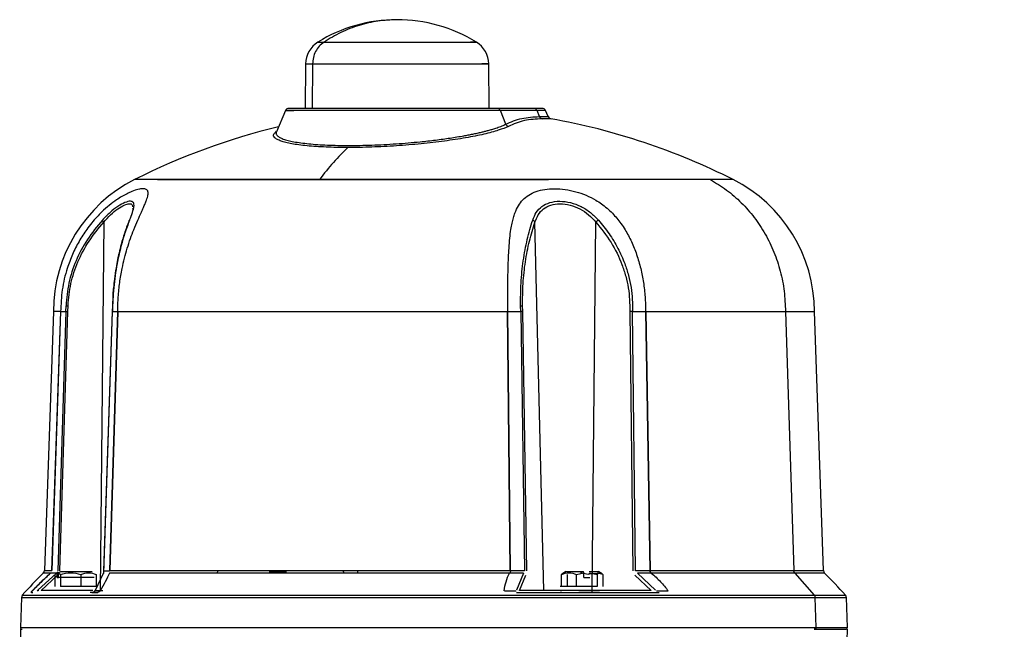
# Model space of a CAD drawing. Header units: millimetres. Extents: x 180 to 1986, y 18 to 1593.
# Tile 49 of 50: x 1575 to 1842, y 1066 to 1231. Entities that reach past the tile are written whole.
import ezdxf

# ---------------------------------------------------------------- set-up
doc = ezdxf.new("R2010")
doc.units = ezdxf.units.MM

msp = doc.modelspace()

# ---------------------------------------------------------------- linework, layer by layer
at = {"color": 7, "linetype": 'Continuous', "lineweight": 25}
for p, q in [((1652.48, 1219.37), (1652.37, 1207.33)), ((1702.18, 1207.33), (1702.07, 1219.37)), ((1647.02, 1206.73), (1644.57, 1200.97)), ((1714.33, 1207.33), (1704.38, 1207.33)), ((1706.67, 1203.05), (1705.23, 1206.72)), ((1715.18, 1206.72), (1705.23, 1206.72)), ((1715.81, 1205.12), (1715.18, 1206.72)), ((1718.17, 1205.11), (1717.48, 1206.73)), ((1605.68, 1180.22), (1605.63, 1179.99)), ((1605.67, 1180.31), (1605.68, 1180.22)), ((1597.82, 1176.54), (1596.82, 1076.82)), ((1717.01, 1076.82), (1714.59, 1176.54)), ((1730.09, 1076.82), (1731.09, 1176.54)), ((1600.25, 1156.16), (1600.08, 1152.18)), ((1584.19, 1152.34), (1581.74, 1082.23)), ((1586.14, 1152.34), (1583.78, 1082.23)), ((1583.81, 1082.23), (1586.17, 1152.34)), ((1587.6, 1152.34), (1585.39, 1082.18)), ((1585.93, 1082.17), (1588.14, 1152.35)), ((1586.15, 1152.27), (1586.15, 1152.32)), ((1586.15, 1152.32), (1586.15, 1152.32)), ((1586.15, 1152.32), (1586.15, 1152.27)), ((1586.17, 1152.34), (1587.6, 1152.34)), ((1587.6, 1152.34), (1587.61, 1153.91)), ((1588.14, 1152.35), (1588.15, 1153.9)), ((1600.08, 1152.37), (1597.74, 1081.47)), ((1597.84, 1082.18), (1600.16, 1152.34)), ((1601.59, 1152.34), (1599.42, 1082.23)), ((1601.64, 1152.34), (1599.47, 1082.23)), ((1600.16, 1152.34), (1601.59, 1152.34)), ((1601.6, 1152.32), (1601.61, 1152.32)), ((1601.61, 1152.27), (1601.6, 1152.32)), ((1601.61, 1152.32), (1601.61, 1152.27)), ((1707.89, 1082.23), (1707.18, 1152.34)), ((1707.22, 1152.27), (1707.22, 1152.32)), ((1707.22, 1152.32), (1707.25, 1152.32)), ((1707.25, 1152.32), (1707.22, 1152.27)), ((1707.27, 1152.34), (1710.73, 1152.34)), ((1707.98, 1082.23), (1707.27, 1152.34)), ((1710.73, 1152.34), (1710.69, 1153.91)), ((1710.73, 1152.34), (1711.8, 1082.18)), ((1711.27, 1152.35), (1711.23, 1153.9)), ((1712.35, 1082.17), (1711.27, 1152.35)), ((1740.28, 1152.35), (1741.09, 1082.17)), ((1741.05, 1152.34), (1744.51, 1152.34)), ((1741.85, 1082.18), (1741.05, 1152.34)), ((1744.51, 1152.34), (1745.67, 1082.23)), ((1744.55, 1152.32), (1744.53, 1152.32)), ((1744.53, 1152.32), (1744.55, 1152.27)), ((1744.55, 1152.32), (1744.55, 1152.27)), ((1744.6, 1152.34), (1745.75, 1082.23)), ((1782.42, 1152.34), (1784.68, 1082.23)), ((1792.71, 1082.23), (1790.26, 1152.34)), ((1585.01, 1081.57), (1580.01, 1076.95)), ((1580.87, 1076.82), (1585.34, 1080.95)), ((1585.01, 1081.57), (1583.49, 1081.57)), ((1584.66, 1081.18), (1584.79, 1081.28)), ((1584.66, 1077.93), (1584.66, 1081.18)), ((1585.45, 1081.77), (1585.04, 1081.53)), ((1585.06, 1081.5), (1585.17, 1081.59)), ((1585.17, 1080.33), (1585.17, 1081.59)), ((1585.17, 1080.33), (1585.57, 1080.33)), ((1586.14, 1081.93), (1585.57, 1081.59)), ((1585.57, 1080.33), (1585.57, 1081.59)), ((1585.57, 1081.59), (1586.08, 1081.18)), ((1595.26, 1080.33), (1585.57, 1080.33)), ((1586.08, 1081.18), (1586.08, 1077.93)), ((1591.63, 1081.18), (1591.63, 1077.93)), ((1595.62, 1076.95), (1597.78, 1081.57)), ((1595.77, 1081.18), (1595.77, 1077.93)), ((1597.84, 1082.18), (1599.42, 1082.18)), ((1711.5, 1081.57), (1707.83, 1081.57)), ((1711.8, 1082.18), (1707.98, 1082.18)), ((1711.5, 1081.57), (1709.56, 1076.95)), ((1710.4, 1076.82), (1712.13, 1080.95)), ((1723.07, 1081.93), (1721.81, 1081.18)), ((1722.21, 1081.41), (1721.81, 1081.18)), ((1721.81, 1077.93), (1721.81, 1081.18)), ((1722.97, 1081.96), (1722.16, 1081.49)), ((1723.38, 1077.93), (1723.38, 1081.18)), ((1725.83, 1081.18), (1727.86, 1081.59)), ((1725.83, 1077.93), (1725.83, 1081.18)), ((1728.98, 1081.18), (1726.96, 1081.59)), ((1727.86, 1081.59), (1727.71, 1081.93)), ((1727.86, 1080.33), (1727.86, 1081.59)), ((1727.86, 1080.33), (1729.41, 1080.33)), ((1730.1, 1081.43), (1728.98, 1081.18)), ((1729.41, 1081.59), (1731.43, 1081.18)), ((1733, 1081.18), (1731.41, 1081.54)), ((1731.43, 1081.18), (1731.43, 1077.93)), ((1732.65, 1081.49), (1731.84, 1081.96)), ((1733, 1081.18), (1733, 1077.93)), ((1741.65, 1080.95), (1746.04, 1076.82)), ((1745.67, 1082.18), (1741.85, 1082.18)), ((1747.24, 1076.95), (1742.33, 1081.57)), ((1746, 1081.57), (1742.33, 1081.57)), ((1784.95, 1081.56), (1790.18, 1075.6)), ((1591.63, 1077.93), (1586.08, 1077.93)), ((1595.77, 1077.93), (1591.63, 1077.93)), ((1731.43, 1077.93), (1725.83, 1077.93)), ((1575.53, 1074.97), (1575.24, 1066.85)), ((1580.01, 1076.95), (1579.75, 1076.69)), ((1594.88, 1076.33), (1594.15, 1076.33)), ((1594.93, 1076.33), (1594.91, 1076.33)), ((1595.48, 1076.69), (1595.33, 1076.57)), ((1595.5, 1076.73), (1595.39, 1076.66)), ((1595.48, 1076.69), (1595.62, 1076.95)), ((1595.76, 1076.33), (1596.22, 1076.33)), ((1709.5, 1076.69), (1706.35, 1076.69)), ((1717.01, 1076.82), (1710.4, 1076.82)), ((1721.86, 1076.33), (1721.41, 1076.33)), ((1746.04, 1076.82), (1730.09, 1076.82)), ((1750.62, 1076.69), (1747.47, 1076.69)), ((1790.42, 1074.97), (1790.68, 1066.85)), ((1799.21, 1066.85), (1798.92, 1074.97)), ((1575.24, 1066.34), (1575.43, 1059.34)), ((1798.96, 1056.95), (1799.21, 1066.34))]:
    msp.add_line(p, q, dxfattribs=at)
at = {"color": 8, "linetype": 'Continuous', "lineweight": 25}
for p, q in [((1654.36, 1219.36), (1654.27, 1207.33)), ((1594.91, 1076.82), (1580.87, 1076.82)), ((1595.63, 1076.82), (1597.58, 1076.82))]:
    msp.add_line(p, q, dxfattribs=at)
at = {"color": 7, "linetype": 'Continuous', "lineweight": 25}
for centre, radius, start, end in [((1677.27, 1190.33), 41, 90.1026, 121.5666), ((1677.27, 1190.33), 41, 58.4333, 90.1026), ((1659.48, 1219.3), 7, 121.545, 179.5), ((1695.07, 1219.3), 7, 0.5, 58.4317), ((1647.94, 1206.33), 1, 90, 157.0178), ((1716.56, 1206.33), 1, 23.0194, 90), ((1719.09, 1205.51), 1, 202.9831, 270), ((1687.22, 1027.33), 180, 63.2391, 79.8617), ((1687.22, 1027.33), 180, 103.5148, 116.7608), ((1624.19, 1152.34), 40, 116.7611, 179.9986), ((1750.26, 1152.34), 40, 0, 63.2389), ((1680.03, 982.16), 140, 134.7671, 138.131), ((1580.74, 1082.27), 1, 314.8834, 358.0408), ((1793.71, 1082.27), 1, 181.9436, 225.0243), ((1694.41, 982.16), 140, 41.869, 45.2329), ((1576.53, 1074.93), 1, 138.1089, 178), ((1797.92, 1074.93), 1, 2, 41.8986), ((1575.74, 1066.83), 0.5, 178.0283, 270), ((1798.71, 1066.83), 0.5, 270, 1.9977)]:
    msp.add_arc(centre, radius, start, end, dxfattribs=at)
for points in [[(1677.27, 1231.33), (1675.53, 1231.26), (1672.06, 1231.11), (1666.94, 1229.9), (1662, 1228.03), (1658.96, 1226.19), (1657.44, 1225.27)], [(1657.44, 1225.27), (1657, 1224.92), (1656.11, 1224.23), (1655.15, 1222.78), (1654.5, 1221.13), (1654.41, 1219.95), (1654.36, 1219.36)], [(1657.44, 1225.27), (1658.06, 1225.27), (1659.28, 1225.27), (1662.01, 1225.27), (1665.27, 1225.27), (1669.01, 1225.27), (1673.06, 1225.27), (1677.27, 1225.27), (1681.49, 1225.27), (1685.54, 1225.27), (1689.28, 1225.27), (1692.55, 1225.27), (1695.24, 1225.27), (1697.23, 1225.27), (1698.46, 1225.27), (1698.87, 1225.27), (1698.5, 1225.27), (1697.57, 1225.27), (1697.1, 1225.27)], [(1654.36, 1219.36), (1655.07, 1219.36), (1656.48, 1219.36), (1659.64, 1219.36), (1663.41, 1219.36), (1667.72, 1219.36), (1672.4, 1219.36), (1677.27, 1219.36), (1682.14, 1219.36), (1686.83, 1219.36), (1691.14, 1219.36), (1694.92, 1219.36), (1698.03, 1219.36), (1700.33, 1219.36), (1701.76, 1219.36), (1702.22, 1219.36), (1701.79, 1219.36), (1700.72, 1219.36), (1700.19, 1219.36)], [(1705.23, 1206.72), (1704.37, 1206.72), (1702.64, 1206.72), (1698.8, 1206.72), (1694.2, 1206.72), (1688.93, 1206.72), (1683.22, 1206.72), (1677.27, 1206.72), (1671.33, 1206.72), (1665.62, 1206.72), (1660.36, 1206.72), (1655.74, 1206.72), (1651.95, 1206.72), (1649.14, 1206.72), (1647.4, 1206.72), (1646.83, 1206.72), (1647.36, 1206.72), (1648.67, 1206.72), (1649.32, 1206.72)], [(1704.38, 1207.33), (1703.54, 1207.33), (1701.87, 1207.33), (1698.14, 1207.33), (1693.68, 1207.33), (1688.57, 1207.33), (1683.04, 1207.33), (1677.27, 1207.33), (1671.51, 1207.33), (1665.97, 1207.33), (1660.87, 1207.33), (1656.4, 1207.33), (1652.72, 1207.33), (1650.01, 1207.33), (1648.26, 1207.33), (1648.05, 1207.33), (1647.94, 1207.33)], [(1705.23, 1206.72), (1705.19, 1206.81), (1705.1, 1206.98), (1704.9, 1207.18), (1704.65, 1207.31), (1704.47, 1207.33), (1704.38, 1207.33)], [(1716.56, 1207.33), (1716.47, 1207.33), (1716.27, 1207.33), (1714.98, 1207.33), (1714.33, 1207.33)], [(1715.18, 1206.72), (1715.14, 1206.81), (1715.05, 1206.98), (1714.85, 1207.18), (1714.6, 1207.31), (1714.42, 1207.33), (1714.33, 1207.33)], [(1706.67, 1203.05), (1708.08, 1203.65), (1710.91, 1204.86), (1714.18, 1205.03), (1715.81, 1205.12)], [(1706.67, 1203.05), (1706.71, 1202.98), (1706.79, 1202.83), (1706.97, 1202.66), (1707.18, 1202.53), (1707.33, 1202.49), (1707.41, 1202.47)], [(1716.5, 1204.52), (1714.87, 1204.44), (1711.62, 1204.26), (1708.81, 1203.07), (1707.41, 1202.47)], [(1715.81, 1205.12), (1715.84, 1205.04), (1715.91, 1204.9), (1716.08, 1204.72), (1716.27, 1204.58), (1716.42, 1204.54), (1716.5, 1204.52)], [(1663.94, 1196.74), (1662.63, 1195.44), (1660, 1192.86), (1657.47, 1189.66), (1656.21, 1188.05)], [(1612.34, 1188.05), (1613.82, 1188.05), (1616.78, 1188.05), (1622.76, 1188.05), (1629.75, 1188.05), (1637.74, 1188.05), (1646.58, 1188.05), (1656.12, 1188.05), (1666.19, 1188.05), (1676.61, 1188.05), (1687.23, 1188.05), (1697.83, 1188.05), (1708.28, 1188.05), (1714.92, 1188.05), (1718.24, 1188.05)], [(1762.1, 1188.05), (1760.63, 1188.05), (1757.67, 1188.05), (1751.69, 1188.05), (1744.7, 1188.05), (1736.7, 1188.05), (1727.86, 1188.05), (1718.33, 1188.05), (1708.26, 1188.05), (1697.83, 1188.05), (1687.22, 1188.05), (1676.62, 1188.05), (1666.16, 1188.05), (1659.53, 1188.05), (1656.21, 1188.05)], [(1762.1, 1188.05), (1763.59, 1187.16), (1766.56, 1185.37), (1770.54, 1181.88), (1774.06, 1177.88), (1777.03, 1173.38), (1779.41, 1168.48), (1781.13, 1163.27), (1782.22, 1157.86), (1782.35, 1154.18), (1782.42, 1152.34)], [(1587.6, 1152.34), (1587.63, 1152.34), (1587.68, 1152.34), (1587.81, 1152.35), (1587.96, 1152.35), (1588.08, 1152.35), (1588.14, 1152.35)], [(1601.64, 1152.34), (1603.59, 1152.34), (1607.49, 1152.34), (1614.33, 1152.34), (1621.81, 1152.34), (1629.93, 1152.34), (1638.6, 1152.34), (1647.73, 1152.34), (1657.24, 1152.34), (1667.04, 1152.34), (1677.03, 1152.34), (1687.12, 1152.34), (1697.22, 1152.34), (1703.86, 1152.34), (1707.18, 1152.34)], [(1711.27, 1152.35), (1711.24, 1152.35), (1711.19, 1152.35), (1711.06, 1152.35), (1710.91, 1152.34), (1710.79, 1152.34), (1710.73, 1152.34)], [(1741.05, 1152.34), (1740.99, 1152.34), (1740.86, 1152.34), (1740.67, 1152.35), (1740.47, 1152.35), (1740.35, 1152.35), (1740.28, 1152.35)], [(1744.6, 1152.34), (1747.34, 1152.34), (1752.82, 1152.34), (1760.26, 1152.34), (1767.05, 1152.34), (1773.05, 1152.34), (1778.29, 1152.34), (1781.04, 1152.34), (1782.42, 1152.34)], [(1578.45, 1076.69), (1579.27, 1077.54), (1580.92, 1079.25), (1582.6, 1080.76), (1583.44, 1081.52)], [(1594.68, 1081.93), (1594.66, 1081.93), (1594.63, 1081.93), (1593.91, 1081.93), (1592.78, 1081.93), (1591.34, 1081.93), (1589.76, 1081.93), (1588.25, 1081.93), (1586.93, 1081.93), (1586.41, 1081.93), (1586.14, 1081.93)], [(1707.74, 1081.56), (1704.33, 1081.56), (1697.51, 1081.56), (1687.14, 1081.56), (1676.78, 1081.56), (1666.51, 1081.56), (1656.45, 1081.56), (1646.68, 1081.56), (1637.3, 1081.56), (1628.4, 1081.56), (1620.06, 1081.56), (1612.38, 1081.56), (1605.35, 1081.56), (1601.34, 1081.56), (1599.34, 1081.56)], [(1599.47, 1082.23), (1601.47, 1082.23), (1605.47, 1082.23), (1612.48, 1082.23), (1620.16, 1082.23), (1628.5, 1082.23), (1637.4, 1082.23), (1646.79, 1082.23), (1656.57, 1082.23), (1666.64, 1082.23), (1676.91, 1082.23), (1687.28, 1082.23), (1697.66, 1082.23), (1704.48, 1082.23), (1707.89, 1082.23)], [(1727.71, 1081.93), (1727.19, 1081.93), (1726.14, 1081.93), (1724.73, 1081.93), (1723.6, 1081.93), (1723.25, 1081.93), (1723.07, 1081.93)], [(1745.75, 1082.23), (1748.58, 1082.23), (1754.22, 1082.23), (1761.88, 1082.23), (1768.87, 1082.23), (1775.05, 1082.23), (1780.44, 1082.23), (1783.27, 1082.23), (1784.68, 1082.23)], [(1784.95, 1081.56), (1783.54, 1081.56), (1780.72, 1081.56), (1775.33, 1081.56), (1769.17, 1081.56), (1762.19, 1081.56), (1754.55, 1081.56), (1748.91, 1081.56), (1746.1, 1081.56)], [(1784.95, 1081.56), (1784.91, 1081.6), (1784.84, 1081.7), (1784.75, 1081.86), (1784.7, 1082.04), (1784.69, 1082.17), (1784.68, 1082.23)], [(1595.39, 1076.66), (1595.42, 1076.72), (1595.46, 1076.83), (1595.57, 1076.91), (1595.62, 1076.95)], [(1730.09, 1076.82), (1729.47, 1076.82), (1728.23, 1076.82), (1726.26, 1076.82), (1724.29, 1076.82), (1722.4, 1076.82), (1720.66, 1076.82), (1719.14, 1076.82), (1717.86, 1076.82), (1717.29, 1076.82), (1717.01, 1076.82)], [(1729.9, 1076.33), (1729.92, 1076.34), (1729.97, 1076.36), (1730.03, 1076.47), (1730.08, 1076.63), (1730.09, 1076.76), (1730.09, 1076.82)], [(1790.18, 1075.6), (1790.25, 1075.5), (1790.38, 1075.32), (1790.41, 1075.08), (1790.42, 1074.97)], [(1790.68, 1066.85), (1790.68, 1066.82), (1790.68, 1066.75), (1790.65, 1066.65), (1790.61, 1066.56), (1790.55, 1066.48), (1790.48, 1066.42), (1790.4, 1066.37), (1790.31, 1066.34), (1790.25, 1066.34), (1790.22, 1066.33)], [(1790.22, 1066.33), (1791.52, 1066.33), (1794.13, 1066.33), (1796.72, 1066.33), (1798.4, 1066.33), (1798.6, 1066.33), (1798.71, 1066.33)]]:
    msp.add_open_spline(points, degree=3, dxfattribs=at)
at = {"color": 8, "linetype": 'Continuous', "lineweight": 25}
for points, knots in [([(1655.81, 1225.27), (1655.81, 1225.27), (1655.67, 1225.27), (1656.11, 1225.27), (1657, 1225.27), (1657.44, 1225.27)], [0, 0, 0, 0, 0.000869, 0.500435, 1, 1, 1, 1]), ([(1644.58, 1200.97), (1644.57, 1200.95), (1644.5, 1200.81), (1644.48, 1200.56), (1644.58, 1200.23), (1644.87, 1199.86), (1645.43, 1199.46), (1646.41, 1199.03), (1647.68, 1198.65), (1649.28, 1198.3), (1651.14, 1198), (1653.31, 1197.74), (1655.71, 1197.54), (1659.2, 1197.35), (1664.04, 1197.25), (1669.31, 1197.35), (1673.67, 1197.54), (1676.98, 1197.74), (1680.28, 1197.99), (1683.14, 1198.26), (1685.61, 1198.52), (1687.68, 1198.77), (1689.69, 1199.03), (1691.63, 1199.31), (1693.51, 1199.6), (1695.14, 1199.88), (1696.55, 1200.15), (1697.77, 1200.38), (1698.98, 1200.64), (1700.07, 1200.89), (1701.06, 1201.13), (1702.01, 1201.38), (1703.01, 1201.66), (1704.16, 1202.02), (1705.24, 1202.4), (1706.1, 1202.76), (1706.51, 1202.97), (1706.67, 1203.05)], [0, 0, 0, 0, 0.0035625, 0.0287706, 0.0524275, 0.0745109, 0.1112235, 0.1458397, 0.182004, 0.2168085, 0.2528533, 0.2880078, 0.3240547, 0.3597818, 0.4301234, 0.5005839, 0.5363664, 0.5724658, 0.607587, 0.6435932, 0.6667677, 0.6905561, 0.7149491, 0.7376921, 0.7613618, 0.7859446, 0.8024427, 0.8198333, 0.8381071, 0.8572542, 0.8716189, 0.8882922, 0.9072518, 0.9284722, 0.9598394, 0.9836485, 1, 1, 1, 1]), ([(1663.94, 1196.74), (1662.92, 1196.74), (1660.87, 1196.75), (1658, 1196.85), (1655.31, 1196.99), (1652.85, 1197.19), (1650.65, 1197.44), (1648.72, 1197.74), (1647.1, 1198.09), (1645.78, 1198.48), (1644.78, 1198.9), (1643.92, 1199.51), (1643.58, 1200.25), (1644.32, 1200.86), (1644.64, 1201.12)], [0, 0, 0, 0, 0.074114, 0.148218, 0.222654, 0.297064, 0.371434, 0.445782, 0.519906, 0.594029, 0.668513, 0.743021, 0.890996, 1, 1, 1, 1]), ([(1768.27, 1188.05), (1768.13, 1188.05), (1767.86, 1188.05), (1765.78, 1188.05), (1763.33, 1188.05), (1762.1, 1188.05)], [0, 0, 0, 0, 0.333225, 0.666612, 1, 1, 1, 1]), ([(1597.82, 1176.54), (1598.44, 1177.23), (1599.67, 1178.61), (1601.64, 1180.21), (1603.47, 1181.28), (1604.86, 1181.63), (1605.58, 1181.4), (1605.61, 1180.84), (1605.62, 1180.66)], [0, 0, 0, 0, 0.183676, 0.36655, 0.549263, 0.731562, 0.913422, 1, 1, 1, 1]), ([(1604.64, 1176.87), (1604.66, 1176.91), (1604.7, 1177), (1604.78, 1177.06), (1604.82, 1177.09)], [0, 0, 0, 0, 0.477114, 1, 1, 1, 1]), ([(1602.87, 1171.25), (1602.84, 1171.19), (1602.8, 1171.06), (1602.77, 1170.92), (1602.75, 1170.85)], [0, 0, 0, 0, 0.550504, 1, 1, 1, 1]), ([(1600.53, 1158.89), (1600.52, 1158.84), (1600.27, 1156.71), (1600.21, 1154.5), (1600.16, 1152.35)], [0, 0, 0, 0, 0.02574, 1, 1, 1, 1]), ([(1581.74, 1082.23), (1581.74, 1082.23), (1581.57, 1082.23), (1582.11, 1082.23), (1583.22, 1082.23), (1583.78, 1082.23)], [0, 0, 0, 0, 0.002857, 0.501428, 1, 1, 1, 1]), ([(1784.68, 1082.23), (1785.91, 1082.23), (1788.38, 1082.23), (1790.83, 1082.23), (1792.42, 1082.23), (1792.61, 1082.23), (1792.71, 1082.23)], [0, 0, 0, 0, 0.250355, 0.500711, 0.751066, 1, 1, 1, 1]), ([(1793, 1081.56), (1793, 1081.56), (1793.17, 1081.56), (1792.58, 1081.56), (1791.14, 1081.56), (1788.64, 1081.56), (1786.18, 1081.56), (1784.95, 1081.56)], [0, 0, 0, 0, 0.002036, 0.251527, 0.501018, 0.750509, 1, 1, 1, 1]), ([(1575.78, 1075.6), (1575.78, 1075.6), (1575.6, 1075.6), (1576.22, 1075.6), (1577.72, 1075.6), (1580.41, 1075.6), (1584.1, 1075.6), (1588.78, 1075.6), (1594.41, 1075.6), (1600.94, 1075.6), (1608.29, 1075.6), (1616.41, 1075.6), (1625.21, 1075.6), (1634.61, 1075.6), (1644.51, 1075.6), (1654.82, 1075.6), (1665.45, 1075.6), (1676.28, 1075.6), (1687.22, 1075.6), (1698.17, 1075.6), (1709, 1075.6), (1719.63, 1075.6), (1729.94, 1075.6), (1739.84, 1075.6), (1749.24, 1075.6), (1758.04, 1075.6), (1766.15, 1075.6), (1773.51, 1075.6), (1780.02, 1075.6), (1785.71, 1075.6), (1788.69, 1075.6), (1790.18, 1075.6)], [0, 0, 0, 0, 0.000001, 0.035715, 0.071429, 0.107144, 0.142858, 0.178572, 0.214286, 0.250001, 0.285715, 0.321429, 0.357143, 0.392858, 0.428572, 0.464286, 0.5, 0.535715, 0.571429, 0.607143, 0.642857, 0.678572, 0.714286, 0.75, 0.785714, 0.821429, 0.857143, 0.892857, 0.928571, 0.964286, 1, 1, 1, 1]), ([(1733.85, 1076.17), (1732.47, 1076.17), (1729.49, 1076.17), (1726.32, 1076.17), (1724.62, 1076.17)], [0, 0, 0, 0, 0.461936, 1, 1, 1, 1]), ([(1790.18, 1075.6), (1791.49, 1075.6), (1794.09, 1075.6), (1796.68, 1075.6), (1798.36, 1075.6), (1798.57, 1075.6), (1798.67, 1075.6)], [0, 0, 0, 0, 0.250003, 0.500007, 0.75001, 1, 1, 1, 1]), ([(1575.24, 1066.85), (1575.24, 1066.85), (1575.06, 1066.85), (1575.69, 1066.85), (1577.2, 1066.85), (1579.9, 1066.85), (1583.6, 1066.85), (1588.31, 1066.85), (1593.96, 1066.85), (1600.52, 1066.85), (1607.91, 1066.85), (1616.07, 1066.85), (1624.91, 1066.85), (1634.35, 1066.85), (1644.3, 1066.85), (1654.67, 1066.85), (1665.34, 1066.85), (1676.23, 1066.85), (1687.22, 1066.85), (1698.22, 1066.85), (1709.11, 1066.85), (1719.78, 1066.85), (1730.15, 1066.85), (1740.1, 1066.85), (1749.54, 1066.85), (1758.38, 1066.85), (1766.53, 1066.85), (1773.93, 1066.85), (1780.47, 1066.85), (1786.19, 1066.85), (1789.18, 1066.85), (1790.68, 1066.85)], [0, 0, 0, 0, 0.000001, 0.035715, 0.071429, 0.107144, 0.142858, 0.178572, 0.214286, 0.250001, 0.285715, 0.321429, 0.357143, 0.392858, 0.428572, 0.464286, 0.5, 0.535715, 0.571429, 0.607143, 0.642857, 0.678572, 0.714286, 0.75, 0.785714, 0.821429, 0.857143, 0.892857, 0.928571, 0.964286, 1, 1, 1, 1]), ([(1790.68, 1066.85), (1791.99, 1066.85), (1794.6, 1066.85), (1797.21, 1066.85), (1798.9, 1066.85), (1799.1, 1066.85), (1799.21, 1066.85)], [0, 0, 0, 0, 0.25, 0.5, 0.75, 1, 1, 1, 1])]:
    msp.add_open_spline(points, degree=3, knots=knots, dxfattribs=at)
for points in [[(1652.48, 1219.36), (1652.56, 1219.36), (1652.72, 1219.36), (1653.81, 1219.36), (1654.36, 1219.36)], [(1717.48, 1206.72), (1717.38, 1206.72), (1717.19, 1206.72), (1715.85, 1206.72), (1715.18, 1206.72)], [(1715.81, 1205.12), (1716.49, 1205.12), (1717.86, 1205.12), (1718.06, 1205.12), (1718.17, 1205.12)], [(1656.21, 1188.05), (1652.99, 1188.05), (1646.56, 1188.05), (1637.75, 1188.05), (1629.75, 1188.05), (1622.74, 1188.05), (1616.83, 1188.05), (1612.13, 1188.05), (1608.73, 1188.05), (1606.58, 1188.05), (1606.31, 1188.05), (1606.18, 1188.05)], [(1575.53, 1074.97), (1575.63, 1074.97), (1575.84, 1074.97), (1577.51, 1074.97), (1580.16, 1074.97), (1583.86, 1074.97), (1588.56, 1074.97), (1594.2, 1074.97), (1600.74, 1074.97), (1608.11, 1074.97), (1616.25, 1074.97), (1625.07, 1074.97), (1634.49, 1074.97), (1644.41, 1074.97), (1654.75, 1074.97), (1665.4, 1074.97), (1676.26, 1074.97), (1687.22, 1074.97), (1698.19, 1074.97), (1709.05, 1074.97), (1719.7, 1074.97), (1730.04, 1074.97), (1739.96, 1074.97), (1749.38, 1074.97), (1758.2, 1074.97), (1766.33, 1074.97), (1773.71, 1074.97), (1780.24, 1074.97), (1785.94, 1074.97), (1788.93, 1074.97), (1790.42, 1074.97)], [(1790.42, 1074.97), (1791.72, 1074.97), (1794.33, 1074.97), (1796.93, 1074.97), (1798.61, 1074.97), (1798.82, 1074.97), (1798.92, 1074.97)]]:
    msp.add_open_spline(points, degree=3, dxfattribs=at)
at = {"color": 7, "linetype": 'Continuous', "lineweight": 25}
for points, knots in [([(1718.91, 1204.52), (1718.81, 1204.52), (1718.6, 1204.52), (1717.2, 1204.52), (1716.5, 1204.52)], [0, 0, 0, 0, 0.499911, 1, 1, 1, 1]), ([(1707.41, 1202.47), (1706.57, 1202.11), (1704.91, 1201.39), (1700.89, 1200.33), (1696.77, 1199.51), (1693.06, 1198.9), (1690.1, 1198.48), (1686.99, 1198.09), (1683.76, 1197.74), (1680.45, 1197.44), (1677.09, 1197.19), (1673.73, 1196.99), (1670.39, 1196.85), (1667.1, 1196.75), (1664.99, 1196.74), (1663.94, 1196.74)], [0, 0, 0, 0, 0.125386, 0.250221, 0.375208, 0.437522, 0.499819, 0.562438, 0.625062, 0.687482, 0.749924, 0.812331, 0.874763, 0.937376, 1, 1, 1, 1]), ([(1601.61, 1152.32), (1601.64, 1153.64), (1601.69, 1156.28), (1602.11, 1160.18), (1602.71, 1163.7), (1603.42, 1166.78), (1604.19, 1169.51), (1605.04, 1172.07), (1606, 1174.63), (1607.01, 1177.03), (1607.9, 1179), (1608.56, 1180.47), (1609.04, 1181.56), (1609.51, 1182.74), (1609.87, 1183.89), (1609.87, 1184.86), (1609.43, 1185.43), (1608.51, 1185.63), (1607.16, 1185.45), (1605.64, 1184.95), (1604.13, 1184.26), (1602.73, 1183.5), (1601.12, 1182.47), (1599.27, 1181.09), (1597.48, 1179.51), (1595.9, 1177.89), (1594.53, 1176.31), (1592.87, 1174.16), (1591.06, 1171.33), (1589.29, 1167.8), (1587.66, 1163.45), (1586.4, 1158.27), (1586.23, 1154.3), (1586.15, 1152.32)], [0, 0, 0, 0, 0.041626, 0.083333, 0.12448, 0.156276, 0.186858, 0.218745, 0.248885, 0.283821, 0.316108, 0.336333, 0.355653, 0.374206, 0.406025, 0.436781, 0.468032, 0.49935, 0.530771, 0.562027, 0.582573, 0.603415, 0.624885, 0.652944, 0.682873, 0.704088, 0.726432, 0.749996, 0.790844, 0.832719, 0.874845, 0.937417, 1, 1, 1, 1]), ([(1707.22, 1152.32), (1707.22, 1153.65), (1707.22, 1156.31), (1707.25, 1160.24), (1707.31, 1163.78), (1707.41, 1166.87), (1707.56, 1169.6), (1707.76, 1172.17), (1708.04, 1174.39), (1708.38, 1176.21), (1708.74, 1177.68), (1709.26, 1179.31), (1710.04, 1180.98), (1711.25, 1182.62), (1712.82, 1183.92), (1714.84, 1184.88), (1717.23, 1185.45), (1719.89, 1185.63), (1722.74, 1185.43), (1725.64, 1184.85), (1728.47, 1183.88), (1730.79, 1182.71), (1732.65, 1181.49), (1734.15, 1180.3), (1735.53, 1179), (1736.78, 1177.61), (1737.93, 1176.12), (1739.31, 1174.04), (1740.79, 1171.27), (1742.19, 1167.75), (1743.27, 1164.04), (1744.02, 1160.19), (1744.48, 1156.29), (1744.53, 1153.64), (1744.55, 1152.32)], [0, 0, 0, 0, 0.041984, 0.084172, 0.125221, 0.157537, 0.187612, 0.220211, 0.250096, 0.272266, 0.293092, 0.312635, 0.345238, 0.375195, 0.406559, 0.437998, 0.469253, 0.500673, 0.531991, 0.563241, 0.594507, 0.625813, 0.645555, 0.666396, 0.688508, 0.70808, 0.72894, 0.751149, 0.791299, 0.832956, 0.875522, 0.916301, 0.958233, 1, 1, 1, 1]), ([(1604.82, 1177.09), (1605.1, 1177.8), (1605.66, 1179.22), (1606.09, 1180.85), (1605.98, 1181.94), (1605.15, 1182.32), (1603.64, 1181.95), (1601.66, 1180.86), (1599.5, 1179.23), (1598.13, 1177.81), (1597.45, 1177.09)], [0, 0, 0, 0, 0.124825, 0.249879, 0.37475, 0.499266, 0.624064, 0.74913, 0.874296, 1, 1, 1, 1]), ([(1713.98, 1177.09), (1714.27, 1177.81), (1714.85, 1179.23), (1716.39, 1180.86), (1718.54, 1181.95), (1721.24, 1182.32), (1724.22, 1181.94), (1727.12, 1180.85), (1729.73, 1179.22), (1731.1, 1177.8), (1731.78, 1177.09)], [0, 0, 0, 0, 0.125704, 0.25087, 0.375936, 0.500734, 0.62525, 0.750121, 0.875175, 1, 1, 1, 1]), ([(1714.59, 1176.54), (1714.86, 1177.23), (1715.4, 1178.61), (1716.82, 1180.21), (1718.82, 1181.28), (1721.35, 1181.65), (1724.13, 1181.27), (1726.83, 1180.2), (1729.22, 1178.6), (1730.47, 1177.23), (1731.09, 1176.54)], [0, 0, 0, 0, 0.125728, 0.250906, 0.375974, 0.50076, 0.625244, 0.750105, 0.875167, 1, 1, 1, 1]), ([(1597.45, 1177.09), (1596.03, 1175.38), (1593.25, 1172.02), (1590.22, 1166.22), (1588.17, 1160.15), (1587.8, 1155.97), (1587.61, 1153.91)], [0, 0, 0, 0, 0.262761, 0.516676, 0.761478, 1, 1, 1, 1]), ([(1588.15, 1153.9), (1588.33, 1155.91), (1588.7, 1160), (1590.71, 1165.92), (1593.7, 1171.59), (1596.43, 1174.87), (1597.82, 1176.54)], [0, 0, 0, 0, 0.237637, 0.482598, 0.736633, 1, 1, 1, 1]), ([(1597.82, 1176.54), (1597.77, 1176.6), (1597.67, 1176.7), (1597.56, 1176.86), (1597.48, 1176.99), (1597.46, 1177.06), (1597.45, 1177.09)], [0, 0, 0, 0, 0.246545, 0.5, 0.753455, 1, 1, 1, 1]), ([(1604.82, 1177.09), (1604.36, 1175.88), (1603.46, 1173.5), (1602.33, 1169.53), (1601.49, 1165.72), (1600.9, 1162.15), (1600.36, 1157.84), (1600.24, 1154.53), (1600.16, 1152.34)], [0, 0, 0, 0, 0.1775351, 0.3492808, 0.5167782, 0.6405039, 0.7619766, 1, 1, 1, 1]), ([(1604.64, 1176.87), (1604.22, 1175.75), (1603.47, 1173.74), (1602.6, 1170.77), (1602, 1168.4), (1601.54, 1166.29), (1601.11, 1163.94), (1600.71, 1161.42), (1600.54, 1159.59), (1600.47, 1158.84)], [0, 0, 0, 0, 0.218322, 0.391096, 0.521706, 0.615962, 0.732029, 0.888981, 1, 1, 1, 1]), ([(1710.69, 1153.91), (1710.71, 1155.97), (1710.74, 1160.15), (1711.39, 1166.22), (1712.45, 1172.02), (1713.47, 1175.38), (1713.98, 1177.09)], [0, 0, 0, 0, 0.238522, 0.483324, 0.737239, 1, 1, 1, 1]), ([(1711.23, 1153.9), (1711.25, 1155.91), (1711.29, 1160), (1711.95, 1165.92), (1713.03, 1171.59), (1714.07, 1174.87), (1714.59, 1176.54)], [0, 0, 0, 0, 0.2376366, 0.4825979, 0.7366333, 1, 1, 1, 1]), ([(1713.98, 1177.09), (1714.05, 1177.06), (1714.19, 1176.99), (1714.37, 1176.86), (1714.51, 1176.7), (1714.57, 1176.6), (1714.59, 1176.54)], [0, 0, 0, 0, 0.2465446, 0.5, 0.7534554, 1, 1, 1, 1]), ([(1731.78, 1177.09), (1731.73, 1177.06), (1731.61, 1176.99), (1731.43, 1176.86), (1731.25, 1176.7), (1731.14, 1176.6), (1731.09, 1176.54)], [0, 0, 0, 0, 0.2465446, 0.5, 0.7534554, 1, 1, 1, 1]), ([(1731.09, 1176.54), (1732.52, 1174.77), (1735.34, 1171.27), (1737.84, 1166.16), (1739.21, 1161.95), (1740.17, 1157.73), (1740.24, 1154.49), (1740.28, 1152.35)], [0, 0, 0, 0, 0.263458, 0.517313, 0.640673, 0.762336, 1, 1, 1, 1]), ([(1731.78, 1177.09), (1732.78, 1175.88), (1734.73, 1173.5), (1737.1, 1169.53), (1738.83, 1165.72), (1739.96, 1162.15), (1740.93, 1157.84), (1741, 1154.53), (1741.05, 1152.34)], [0, 0, 0, 0, 0.177535, 0.349281, 0.516778, 0.640504, 0.761977, 1, 1, 1, 1]), ([(1600.47, 1158.84), (1600.4, 1158.26), (1600.29, 1157.38), (1600.26, 1156.47), (1600.25, 1156.16)], [0, 0, 0, 0, 0.655629, 1, 1, 1, 1]), ([(1586.14, 1152.34), (1585.57, 1152.34), (1584.43, 1152.34), (1584.27, 1152.34), (1584.19, 1152.34)], [0, 0, 0, 0, 0.502734, 1, 1, 1, 1]), ([(1586.14, 1152.34), (1586.14, 1152.34), (1586.14, 1152.34), (1586.14, 1152.33), (1586.14, 1152.31), (1586.14, 1152.29), (1586.15, 1152.27)], [0, 0, 0, 0, 0.070564, 0.149537, 0.352433, 1, 1, 1, 1]), ([(1586.15, 1152.32), (1586.16, 1152.32), (1586.16, 1152.33), (1586.16, 1152.34), (1586.16, 1152.34), (1586.17, 1152.34)], [0, 0, 0, 0, 0.580006, 0.802476, 1, 1, 1, 1]), ([(1587.61, 1153.91), (1587.64, 1153.91), (1587.7, 1153.91), (1587.83, 1153.91), (1587.98, 1153.9), (1588.1, 1153.9), (1588.15, 1153.9)], [0, 0, 0, 0, 0.247577, 0.5, 0.752423, 1, 1, 1, 1]), ([(1600.16, 1152.34), (1600.14, 1152.34), (1600.09, 1152.34), (1600.07, 1152.34), (1600.08, 1152.35), (1600.08, 1152.35)], [0, 0, 0, 0, 0.499709, 0.999417, 1, 1, 1, 1]), ([(1601.6, 1152.32), (1601.6, 1152.32), (1601.6, 1152.33), (1601.59, 1152.34), (1601.59, 1152.34), (1601.59, 1152.34)], [0, 0, 0, 0, 0.579888, 0.802396, 1, 1, 1, 1]), ([(1601.64, 1152.34), (1601.64, 1152.34), (1601.63, 1152.34), (1601.63, 1152.33), (1601.62, 1152.31), (1601.61, 1152.29), (1601.61, 1152.27)], [0, 0, 0, 0, 0.070546, 0.1495, 0.352374, 1, 1, 1, 1]), ([(1707.22, 1152.27), (1707.22, 1152.29), (1707.21, 1152.31), (1707.19, 1152.33), (1707.18, 1152.34), (1707.18, 1152.34), (1707.18, 1152.34)], [0, 0, 0, 0, 0.647567, 0.850463, 0.929436, 1, 1, 1, 1]), ([(1707.27, 1152.34), (1707.27, 1152.34), (1707.26, 1152.34), (1707.25, 1152.33), (1707.25, 1152.32), (1707.25, 1152.32)], [0, 0, 0, 0, 0.197524, 0.419994, 1, 1, 1, 1]), ([(1710.69, 1153.91), (1710.75, 1153.91), (1710.87, 1153.91), (1711.02, 1153.91), (1711.15, 1153.9), (1711.21, 1153.9), (1711.23, 1153.9)], [0, 0, 0, 0, 0.247577, 0.5, 0.752423, 1, 1, 1, 1]), ([(1744.51, 1152.34), (1744.51, 1152.34), (1744.52, 1152.34), (1744.52, 1152.33), (1744.53, 1152.32), (1744.53, 1152.32)], [0, 0, 0, 0, 0.197604, 0.420112, 1, 1, 1, 1]), ([(1744.6, 1152.34), (1744.59, 1152.34), (1744.59, 1152.34), (1744.58, 1152.33), (1744.57, 1152.31), (1744.56, 1152.29), (1744.55, 1152.27)], [0, 0, 0, 0, 0.070546, 0.1495, 0.352374, 1, 1, 1, 1]), ([(1782.42, 1152.34), (1783.62, 1152.34), (1786.01, 1152.34), (1788.44, 1152.34), (1789.85, 1152.34), (1790.42, 1152.34), (1790.26, 1152.34), (1790.26, 1152.34)], [0, 0, 0, 0, 0.249372, 0.498743, 0.748115, 0.997486, 1, 1, 1, 1]), ([(1881.38, 1113.54), (1881.28, 1113.55), (1880.33, 1113.6), (1878.54, 1113.4), (1876.05, 1112.93), (1873.6, 1112.11), (1871.19, 1111.01), (1868.82, 1109.59), (1866.5, 1107.87), (1864.22, 1105.82), (1862, 1103.46), (1859.84, 1100.78), (1857.77, 1097.81), (1855.8, 1094.57), (1853.93, 1091.07), (1852.16, 1087.33), (1850.5, 1083.37), (1848.95, 1079.21), (1847.51, 1074.86), (1846.18, 1070.32), (1844.96, 1065.62), (1843.86, 1060.77), (1842.87, 1055.77), (1842, 1050.66), (1841.24, 1045.43), (1840.61, 1040.11), (1840.1, 1034.71), (1839.71, 1029.25), (1839.44, 1023.75), (1839.3, 1018.22), (1839.28, 1012.68), (1839.38, 1007.14), (1839.61, 1001.63), (1839.96, 996.15), (1840.43, 990.74), (1841.02, 985.4), (1841.73, 980.14), (1842.56, 975), (1843.51, 969.97), (1844.57, 965.08), (1845.75, 960.34), (1847.04, 955.76), (1848.43, 951.36), (1849.94, 947.14), (1851.55, 943.13), (1853.27, 939.33), (1855.1, 935.75), (1857.05, 932.4), (1859.1, 929.3), (1861.26, 926.47), (1863.24, 924.25), (1864.51, 923.03), (1864.99, 922.57)], [0, 0, 0, 0, 0.002185, 0.020008, 0.037817, 0.055789, 0.07411, 0.092929, 0.112338, 0.132351, 0.152893, 0.173829, 0.194999, 0.216268, 0.237524, 0.258718, 0.279832, 0.300864, 0.321816, 0.342696, 0.363513, 0.384276, 0.404993, 0.42567, 0.446315, 0.466933, 0.48753, 0.50811, 0.528678, 0.549239, 0.569795, 0.590351, 0.610909, 0.631474, 0.652048, 0.672637, 0.693245, 0.713877, 0.734538, 0.755234, 0.775972, 0.79676, 0.817606, 0.83852, 0.859511, 0.880589, 0.901762, 0.923031, 0.944387, 0.965801, 0.987177, 1, 1, 1, 1]), ([(1583.45, 1081.56), (1582.61, 1080.79), (1580.92, 1079.27), (1579.26, 1077.56), (1578.44, 1076.71)], [0, 0, 0, 0, 0.5001858, 1, 1, 1, 1]), ([(1583.45, 1081.56), (1582.86, 1081.56), (1581.69, 1081.56), (1581.53, 1081.56), (1581.45, 1081.56)], [0, 0, 0, 0, 0.5020486, 1, 1, 1, 1]), ([(1586.08, 1081.18), (1587, 1081.41), (1588.86, 1081.85), (1590.71, 1081.41), (1591.63, 1081.18)], [0, 0, 0, 0, 0.500933, 1, 1, 1, 1]), ([(1591.63, 1081.18), (1592.32, 1081.41), (1593.7, 1081.85), (1595.08, 1081.41), (1595.77, 1081.18)], [0, 0, 0, 0, 0.5009328, 1, 1, 1, 1]), ([(1599.34, 1081.56), (1599.01, 1080.79), (1598.33, 1079.27), (1597.34, 1077.56), (1596.84, 1076.71)], [0, 0, 0, 0, 0.499821, 1, 1, 1, 1]), ([(1628.45, 1081.57), (1628.51, 1081.65), (1628.66, 1081.82), (1628.73, 1082.05), (1628.77, 1082.18)], [0, 0, 0, 0, 0.445452, 1, 1, 1, 1]), ([(1642.62, 1081.93), (1642.63, 1081.93), (1642.64, 1081.93), (1643.27, 1081.93), (1644.36, 1081.93), (1645.78, 1081.93), (1646.83, 1081.93), (1647.35, 1081.93)], [0, 0, 0, 0, 0.150913, 0.363185, 0.575457, 0.787728, 1, 1, 1, 1]), ([(1662.64, 1082.18), (1662.65, 1082.12), (1662.65, 1082), (1662.75, 1081.77), (1662.86, 1081.65), (1662.94, 1081.57)], [0, 0, 0, 0, 0.2067305, 0.4359934, 1, 1, 1, 1]), ([(1666.47, 1082.18), (1666.5, 1082.05), (1666.54, 1081.82), (1666.59, 1081.65), (1666.62, 1081.57)], [0, 0, 0, 0, 0.554548, 1, 1, 1, 1]), ([(1706.27, 1076.71), (1706.39, 1077.56), (1706.63, 1079.27), (1707.37, 1080.79), (1707.74, 1081.56)], [0, 0, 0, 0, 0.499814, 1, 1, 1, 1]), ([(1707.98, 1082.18), (1707.95, 1082.05), (1707.9, 1081.82), (1707.85, 1081.65), (1707.83, 1081.57)], [0, 0, 0, 0, 0.554548, 1, 1, 1, 1]), ([(1721.81, 1081.18), (1722.48, 1081.41), (1723.82, 1081.85), (1725.16, 1081.41), (1725.83, 1081.18)], [0, 0, 0, 0, 0.500933, 1, 1, 1, 1]), ([(1729.14, 1081.43), (1729.54, 1081.43), (1730.32, 1081.43), (1731.08, 1081.43), (1731.44, 1081.43), (1731.37, 1081.43), (1731.36, 1081.43)], [0, 0, 0, 0, 0.305264, 0.610528, 0.915792, 1, 1, 1, 1]), ([(1731.83, 1081.93), (1731.84, 1081.93), (1731.91, 1081.93), (1731.49, 1081.93), (1730.62, 1081.93), (1729.71, 1081.93), (1729.26, 1081.93)], [0, 0, 0, 0, 0.087884, 0.391923, 0.695961, 1, 1, 1, 1]), ([(1731.43, 1081.18), (1731.69, 1081.41), (1732.22, 1081.85), (1732.74, 1081.41), (1733, 1081.18)], [0, 0, 0, 0, 0.500933, 1, 1, 1, 1]), ([(1745.67, 1082.18), (1745.72, 1082.05), (1745.79, 1081.82), (1745.94, 1081.65), (1746, 1081.57)], [0, 0, 0, 0, 0.554548, 1, 1, 1, 1]), ([(1746.06, 1081.59), (1745.99, 1081.68), (1745.86, 1081.86), (1745.79, 1082.08), (1745.76, 1082.2)], [0, 0, 0, 0, 0.499778, 1, 1, 1, 1]), ([(1746.1, 1081.56), (1746.96, 1080.79), (1748.67, 1079.27), (1750.01, 1077.56), (1750.68, 1076.71)], [0, 0, 0, 0, 0.499821, 1, 1, 1, 1]), ([(1725.77, 1077.93), (1725.55, 1077.93), (1724.58, 1077.93), (1723.06, 1077.93), (1721.68, 1077.93), (1721.5, 1077.93), (1721.41, 1077.93)], [0, 0, 0, 0, 0.091002, 0.394001, 0.697001, 1, 1, 1, 1]), ([(1578.58, 1076.17), (1578.47, 1076.18), (1578.3, 1076.18), (1578.2, 1076.29), (1578.22, 1076.4), (1578.27, 1076.5), (1578.31, 1076.56), (1578.37, 1076.63), (1578.42, 1076.68), (1578.44, 1076.71)], [0, 0, 0, 0, 0.4985013, 0.7484815, 0.8736082, 0.9127898, 0.944941, 0.9727008, 1, 1, 1, 1]), ([(1580.01, 1076.95), (1580.02, 1076.91), (1580.02, 1076.86), (1580.06, 1076.79), (1580.07, 1076.77)], [0, 0, 0, 0, 0.7688421, 1, 1, 1, 1]), ([(1596.84, 1076.71), (1596.82, 1076.68), (1596.79, 1076.63), (1596.71, 1076.56), (1596.61, 1076.5), (1596.43, 1076.4), (1596.07, 1076.29), (1595.4, 1076.18), (1594.9, 1076.18), (1594.57, 1076.17)], [0, 0, 0, 0, 0.027069, 0.054561, 0.086323, 0.12495, 0.249714, 0.49975, 1, 1, 1, 1]), ([(1594.84, 1076.33), (1594.91, 1076.34), (1595.05, 1076.35), (1595.24, 1076.43), (1595.4, 1076.55), (1595.45, 1076.64), (1595.48, 1076.69)], [0, 0, 0, 0, 0.249421, 0.499787, 0.757746, 1, 1, 1, 1]), ([(1595.33, 1076.57), (1595.27, 1076.5), (1595.13, 1076.36), (1594.94, 1076.34), (1594.84, 1076.33)], [0, 0, 0, 0, 0.4979581, 1, 1, 1, 1]), ([(1724.62, 1076.17), (1723.02, 1076.17), (1718.14, 1076.17), (1713.04, 1076.17), (1709.62, 1076.17)], [0, 0, 0, 0, 0.328239, 1, 1, 1, 1]), ([(1732.03, 1076.33), (1731.2, 1076.33), (1729.4, 1076.33), (1727.48, 1076.33), (1726.44, 1076.33)], [0, 0, 0, 0, 0.456143, 1, 1, 1, 1]), ([(1748.21, 1076.17), (1745.25, 1076.17), (1740.63, 1076.17), (1735.64, 1076.17), (1733.85, 1076.17)], [0, 0, 0, 0, 0.640625, 1, 1, 1, 1])]:
    msp.add_open_spline(points, degree=3, knots=knots, dxfattribs=at)

doc.saveas('drawing.dxf')
